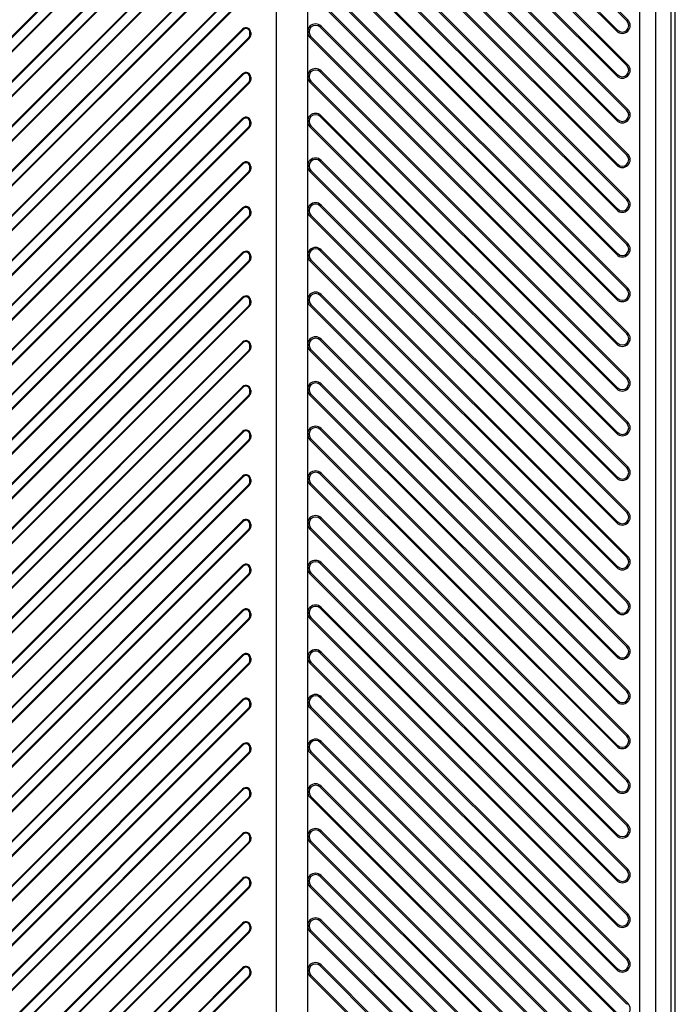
# Model space of a CAD drawing. Header units: millimetres. Extents: x 0 to 559, y 0 to 432.
# Tile 16 of 30: x 285 to 295, y 83 to 99. Entities that reach past the tile are written whole.
import ezdxf

# ---------------------------------------------------------------- set-up
doc = ezdxf.new("R2010")
doc.units = ezdxf.units.MM
doc.header["$LTSCALE"] = 30.734
doc.layers.get('0').update_dxf_attribs({"linetype": 'CONTINUOUS'})

msp = doc.modelspace()

# ---------------------------------------------------------------- linework, layer by layer
at = {"color": 7, "linetype": 'CONTINUOUS'}
for p, q in [((295.2661, 61.4528), (295.2661, 185.2032)), ((295.3296, 61.4528), (295.3296, 185.2031)), ((294.7707, 57.9536), (294.7707, 180.4536)), ((295.0204, 57.9536), (295.0204, 180.4536)), ((289.5161, 67.3286), (289.5161, 117.2768)), ((289.0161, 116.7768), (289.0161, 67.3286)), ((294.564, 98.6875), (289.714, 103.5375)), ((289.7295, 103.553), (294.5795, 98.703)), ((289.5527, 103.3762), (294.4027, 98.5262)), ((289.5681, 103.3917), (294.4181, 98.5417)), ((294.564, 97.9804), (289.714, 102.8304)), ((289.7295, 102.8459), (294.5795, 97.9959)), ((289.5527, 102.6691), (294.4027, 97.8191)), ((289.5681, 102.6846), (294.4181, 97.8346)), ((271.938, 85.5435), (288.488, 102.0935)), ((288.4974, 102.0841), (271.9474, 85.5341)), ((294.564, 97.2733), (289.714, 102.1233)), ((289.7295, 102.1388), (294.5795, 97.2888)), ((272.0347, 85.4114), (288.5847, 101.9614)), ((272.0441, 85.402), (288.5941, 101.952)), ((289.5527, 101.962), (294.4027, 97.112)), ((289.5681, 101.9775), (294.4181, 97.1275)), ((294.564, 96.5662), (289.714, 101.4162)), ((289.7295, 101.4317), (294.5795, 96.5817)), ((271.938, 84.8363), (288.488, 101.3863)), ((288.4974, 101.377), (271.9474, 84.827)), ((272.0347, 84.7043), (288.5847, 101.2543)), ((289.5527, 101.2549), (294.4027, 96.4049)), ((289.5681, 101.2704), (294.4181, 96.4204)), ((272.0441, 84.6949), (288.5941, 101.2449)), ((271.938, 84.1292), (288.488, 100.6792)), ((288.4974, 100.6699), (271.9474, 84.1199)), ((294.564, 95.8591), (289.714, 100.7091)), ((289.7295, 100.7246), (294.5795, 95.8746)), ((272.0347, 83.9972), (288.5847, 100.5472)), ((272.0441, 83.9878), (288.5941, 100.5378)), ((289.5527, 100.5478), (294.4027, 95.6978)), ((289.5681, 100.5633), (294.4181, 95.7133)), ((294.564, 95.152), (289.714, 100.002)), ((289.7295, 100.0175), (294.5795, 95.1675)), ((271.938, 83.4221), (288.488, 99.9721)), ((288.4974, 99.9628), (271.9474, 83.4128)), ((289.5681, 99.8562), (294.4181, 95.0062)), ((272.0347, 83.2901), (288.5847, 99.8401)), ((272.0441, 83.2807), (288.5941, 99.8307)), ((289.5527, 99.8407), (294.4027, 94.9907)), ((271.938, 82.715), (288.488, 99.265)), ((288.4974, 99.2557), (271.9474, 82.7057)), ((294.564, 94.4449), (289.714, 99.2949)), ((289.7295, 99.3104), (294.5795, 94.4604)), ((272.0347, 82.583), (288.5847, 99.133)), ((272.0441, 82.5736), (288.5941, 99.1236)), ((289.5527, 99.1336), (294.4027, 94.2836)), ((289.5681, 99.1491), (294.4181, 94.2991)), ((289.714, 98.5878), (289.7295, 98.6033)), ((289.7295, 98.6033), (294.5795, 93.7533)), ((294.5795, 98.703), (294.564, 98.6875)), ((271.938, 82.0079), (288.488, 98.5579)), ((288.4974, 98.5486), (271.9474, 81.9986)), ((288.488, 98.5579), (288.4974, 98.5486)), ((288.6161, 98.5049), (288.6028, 98.5049)), ((288.6028, 98.4695), (288.6028, 98.5049)), ((288.6028, 98.4695), (288.6161, 98.4695)), ((288.6161, 98.5049), (288.6161, 98.4695)), ((289.5527, 98.4265), (289.5681, 98.442)), ((289.5681, 98.442), (294.4181, 93.592)), ((294.564, 93.7378), (289.714, 98.5878)), ((294.4181, 98.5417), (294.4027, 98.5262)), ((272.0347, 81.8759), (288.5847, 98.4259)), ((272.0441, 81.8665), (288.5941, 98.4165)), ((288.5847, 98.4259), (288.5941, 98.4165)), ((289.5527, 98.4265), (294.4027, 93.5765)), ((294.5795, 97.9959), (294.564, 97.9804)), ((271.938, 81.3008), (288.488, 97.8508)), ((288.4974, 97.8415), (271.9474, 81.2915)), ((288.488, 97.8508), (288.4974, 97.8415)), ((289.714, 97.8807), (289.7295, 97.8962)), ((294.564, 93.0307), (289.714, 97.8807)), ((289.7295, 97.8962), (294.5795, 93.0462)), ((294.4181, 97.8346), (294.4027, 97.8191)), ((272.0347, 81.1687), (288.5847, 97.7187)), ((272.0441, 81.1594), (288.5941, 97.7094)), ((288.5847, 97.7187), (288.5941, 97.7094)), ((288.6161, 97.7978), (288.6028, 97.7978)), ((288.6028, 97.7624), (288.6028, 97.7978)), ((288.6028, 97.7624), (288.6161, 97.7624)), ((288.6161, 97.7978), (288.6161, 97.7624)), ((289.5527, 97.7194), (289.5681, 97.7349)), ((289.5527, 97.7194), (294.4027, 92.8694)), ((289.5681, 97.7349), (294.4181, 92.8849)), ((294.5795, 97.2888), (294.564, 97.2733)), ((271.938, 80.5937), (288.488, 97.1437)), ((288.4974, 97.1344), (271.9474, 80.5844)), ((288.488, 97.1437), (288.4974, 97.1344)), ((288.6161, 97.0907), (288.6028, 97.0907)), ((288.6028, 97.0553), (288.6028, 97.0907)), ((288.6028, 97.0553), (288.6161, 97.0553)), ((288.6161, 97.0907), (288.6161, 97.0553)), ((289.714, 97.1736), (289.7295, 97.1891)), ((294.564, 92.3236), (289.714, 97.1736)), ((289.7295, 97.1891), (294.5795, 92.3391)), ((294.4181, 97.1275), (294.4027, 97.112)), ((272.0347, 80.4616), (288.5847, 97.0116)), ((272.0441, 80.4523), (288.5941, 97.0023)), ((288.5847, 97.0116), (288.5941, 97.0023)), ((289.5527, 97.0123), (289.5681, 97.0277)), ((289.5527, 97.0123), (294.4027, 92.1623)), ((289.5681, 97.0277), (294.4181, 92.1777)), ((294.5795, 96.5817), (294.564, 96.5662)), ((271.938, 79.8866), (288.488, 96.4366)), ((288.4974, 96.4272), (271.9474, 79.8772)), ((288.488, 96.4366), (288.4974, 96.4272)), ((289.714, 96.4665), (289.7295, 96.4819)), ((294.564, 91.6165), (289.714, 96.4665)), ((289.7295, 96.4819), (294.5795, 91.6319)), ((294.4181, 96.4204), (294.4027, 96.4049)), ((272.0347, 79.7545), (288.5847, 96.3045)), ((272.0441, 79.7452), (288.5941, 96.2952)), ((288.5847, 96.3045), (288.5941, 96.2952)), ((288.6161, 96.3836), (288.6028, 96.3836)), ((288.6028, 96.3482), (288.6028, 96.3836)), ((288.6028, 96.3482), (288.6161, 96.3482)), ((288.6161, 96.3836), (288.6161, 96.3482)), ((289.5527, 96.3052), (289.5681, 96.3206)), ((289.5527, 96.3052), (294.4027, 91.4552)), ((289.5681, 96.3206), (294.4181, 91.4706)), ((294.5795, 95.8746), (294.564, 95.8591)), ((271.938, 79.1795), (288.488, 95.7295)), ((288.4974, 95.7201), (271.9474, 79.1701)), ((288.488, 95.7295), (288.4974, 95.7201)), ((288.6161, 95.6765), (288.6028, 95.6765)), ((288.6028, 95.6411), (288.6028, 95.6765)), ((288.6028, 95.6411), (288.6161, 95.6411)), ((288.6161, 95.6765), (288.6161, 95.6411)), ((289.714, 95.7594), (289.7295, 95.7748)), ((294.564, 90.9094), (289.714, 95.7594)), ((289.7295, 95.7748), (294.5795, 90.9248)), ((294.4181, 95.7133), (294.4027, 95.6978)), ((272.0347, 79.0474), (288.5847, 95.5974)), ((272.0441, 79.0381), (288.5941, 95.5881)), ((288.5847, 95.5974), (288.5941, 95.5881)), ((289.5527, 95.5981), (289.5681, 95.6135)), ((289.5527, 95.5981), (294.4027, 90.7481)), ((289.5681, 95.6135), (294.4181, 90.7635)), ((271.938, 78.4724), (288.488, 95.0224)), ((288.488, 95.0224), (288.4974, 95.013)), ((289.714, 95.0523), (289.7295, 95.0677)), ((294.564, 90.2023), (289.714, 95.0523)), ((289.7295, 95.0677), (294.5795, 90.2177)), ((294.5795, 95.1675), (294.564, 95.152)), ((288.4974, 95.013), (271.9474, 78.463)), ((272.0347, 78.3403), (288.5847, 94.8903)), ((272.0441, 78.331), (288.5941, 94.881)), ((288.5847, 94.8903), (288.5941, 94.881)), ((288.6161, 94.9694), (288.6028, 94.9694)), ((288.6028, 94.934), (288.6028, 94.9694)), ((288.6028, 94.934), (288.6161, 94.934)), ((288.6161, 94.9694), (288.6161, 94.934)), ((289.5527, 94.891), (289.5681, 94.9064)), ((289.5527, 94.891), (294.4027, 90.041)), ((289.5681, 94.9064), (294.4181, 90.0564)), ((294.4181, 95.0062), (294.4027, 94.9907)), ((294.5795, 94.4604), (294.564, 94.4449)), ((271.938, 77.7653), (288.488, 94.3153)), ((288.4974, 94.3059), (271.9474, 77.7559)), ((288.488, 94.3153), (288.4974, 94.3059)), ((288.6161, 94.2622), (288.6028, 94.2622)), ((288.6028, 94.2269), (288.6028, 94.2622)), ((288.6161, 94.2622), (288.6161, 94.2269)), ((289.714, 94.3452), (289.7295, 94.3606)), ((294.564, 89.4952), (289.714, 94.3452)), ((289.7295, 94.3606), (294.5795, 89.5106)), ((294.4181, 94.2991), (294.4027, 94.2836)), ((272.0347, 77.6332), (288.5847, 94.1832)), ((272.0441, 77.6239), (288.5941, 94.1739)), ((288.5847, 94.1832), (288.5941, 94.1739)), ((288.6028, 94.2269), (288.6161, 94.2269)), ((289.5527, 94.1839), (289.5681, 94.1993)), ((289.5527, 94.1839), (294.4027, 89.3339)), ((289.5681, 94.1993), (294.4181, 89.3493)), ((289.714, 93.6381), (289.7295, 93.6535)), ((294.564, 88.7881), (289.714, 93.6381)), ((289.7295, 93.6535), (294.5795, 88.8035)), ((294.5795, 93.7533), (294.564, 93.7378)), ((271.938, 77.0582), (288.488, 93.6082)), ((288.4974, 93.5988), (271.9474, 77.0488)), ((272.0347, 76.9261), (288.5847, 93.4761)), ((272.0441, 76.9168), (288.5941, 93.4668)), ((288.488, 93.6082), (288.4974, 93.5988)), ((288.5847, 93.4761), (288.5941, 93.4668)), ((288.6161, 93.5551), (288.6028, 93.5551)), ((288.6028, 93.5198), (288.6028, 93.5551)), ((288.6028, 93.5198), (288.6161, 93.5198)), ((288.6161, 93.5551), (288.6161, 93.5198)), ((289.5527, 93.4767), (289.5681, 93.4922)), ((289.5527, 93.4767), (294.4027, 88.6267)), ((289.5681, 93.4922), (294.4181, 88.6422)), ((294.4181, 93.592), (294.4027, 93.5765)), ((294.5795, 93.0462), (294.564, 93.0307)), ((271.938, 76.3511), (288.488, 92.9011)), ((288.4974, 92.8917), (271.9474, 76.3417)), ((288.488, 92.9011), (288.4974, 92.8917)), ((288.6161, 92.848), (288.6028, 92.848)), ((288.6028, 92.8127), (288.6028, 92.848)), ((288.6161, 92.848), (288.6161, 92.8127)), ((289.714, 92.9309), (289.7295, 92.9464)), ((294.564, 88.0809), (289.714, 92.9309)), ((289.7295, 92.9464), (294.5795, 88.0964)), ((294.4181, 92.8849), (294.4027, 92.8694)), ((272.0347, 76.219), (288.5847, 92.769)), ((272.0441, 76.2096), (288.5941, 92.7596)), ((288.5847, 92.769), (288.5941, 92.7596)), ((288.6028, 92.8127), (288.6161, 92.8127)), ((289.5527, 92.7696), (289.5681, 92.7851)), ((289.5527, 92.7696), (294.4027, 87.9196)), ((289.5681, 92.7851), (294.4181, 87.9351)), ((289.714, 92.2238), (289.7295, 92.2393)), ((294.564, 87.3738), (289.714, 92.2238)), ((289.7295, 92.2393), (294.5795, 87.3893)), ((294.5795, 92.3391), (294.564, 92.3236)), ((271.938, 75.644), (288.488, 92.194)), ((288.4974, 92.1846), (271.9474, 75.6346)), ((272.0347, 75.5119), (288.5847, 92.0619)), ((288.488, 92.194), (288.4974, 92.1846)), ((288.5847, 92.0619), (288.5941, 92.0525)), ((288.6161, 92.1409), (288.6028, 92.1409)), ((288.6028, 92.1056), (288.6028, 92.1409)), ((288.6028, 92.1056), (288.6161, 92.1056)), ((288.6161, 92.1409), (288.6161, 92.1056)), ((289.5527, 92.0625), (289.5681, 92.078)), ((289.5527, 92.0625), (294.4027, 87.2125)), ((289.5681, 92.078), (294.4181, 87.228)), ((294.4181, 92.1777), (294.4027, 92.1623)), ((272.0441, 75.5025), (288.5941, 92.0525)), ((294.5795, 91.6319), (294.564, 91.6165)), ((271.938, 74.9369), (288.488, 91.4869)), ((288.4974, 91.4775), (271.9474, 74.9275)), ((288.488, 91.4869), (288.4974, 91.4775)), ((288.6161, 91.4338), (288.6028, 91.4338)), ((288.6028, 91.3985), (288.6028, 91.4338)), ((288.6161, 91.4338), (288.6161, 91.3985)), ((289.714, 91.5167), (289.7295, 91.5322)), ((294.564, 86.6667), (289.714, 91.5167)), ((289.7295, 91.5322), (294.5795, 86.6822)), ((294.4181, 91.4706), (294.4027, 91.4552)), ((272.0347, 74.8048), (288.5847, 91.3548)), ((272.0441, 74.7954), (288.5941, 91.3454)), ((288.5847, 91.3548), (288.5941, 91.3454)), ((288.6028, 91.3985), (288.6161, 91.3985)), ((289.5527, 91.3554), (289.5681, 91.3709)), ((289.5527, 91.3554), (294.4027, 86.5054)), ((289.5681, 91.3709), (294.4181, 86.5209)), ((289.714, 90.8096), (289.7295, 90.8251)), ((294.564, 85.9596), (289.714, 90.8096)), ((289.7295, 90.8251), (294.5795, 85.9751)), ((294.5795, 90.9248), (294.564, 90.9094)), ((271.938, 74.2297), (288.488, 90.7797)), ((288.4974, 90.7704), (271.9474, 74.2204)), ((288.488, 90.7797), (288.4974, 90.7704)), ((288.6161, 90.7267), (288.6028, 90.7267)), ((288.6028, 90.6914), (288.6028, 90.7267)), ((288.6028, 90.6914), (288.6161, 90.6914)), ((288.6161, 90.7267), (288.6161, 90.6914)), ((289.5527, 90.6483), (289.5681, 90.6638)), ((289.5681, 90.6638), (294.4181, 85.8138)), ((294.4181, 90.7635), (294.4027, 90.7481)), ((272.0347, 74.0977), (288.5847, 90.6477)), ((272.0441, 74.0883), (288.5941, 90.6383)), ((288.5847, 90.6477), (288.5941, 90.6383)), ((289.5527, 90.6483), (294.4027, 85.7983)), ((294.5795, 90.2177), (294.564, 90.2023)), ((271.938, 73.5226), (288.488, 90.0726)), ((288.4974, 90.0633), (271.9474, 73.5133)), ((288.488, 90.0726), (288.4974, 90.0633)), ((289.714, 90.1025), (289.7295, 90.118)), ((294.564, 85.2525), (289.714, 90.1025)), ((289.7295, 90.118), (294.5795, 85.268)), ((294.4181, 90.0564), (294.4027, 90.041)), ((272.0347, 73.3906), (288.5847, 89.9406)), ((272.0441, 73.3812), (288.5941, 89.9312)), ((288.5847, 89.9406), (288.5941, 89.9312)), ((288.6161, 90.0196), (288.6028, 90.0196)), ((288.6028, 89.9843), (288.6028, 90.0196)), ((288.6028, 89.9843), (288.6161, 89.9843)), ((288.6161, 90.0196), (288.6161, 89.9843)), ((289.5527, 89.9412), (289.5681, 89.9567)), ((289.5527, 89.9412), (294.4027, 85.0912)), ((289.5681, 89.9567), (294.4181, 85.1067)), ((289.714, 89.3954), (289.7295, 89.4109)), ((289.7295, 89.4109), (294.5795, 84.5609)), ((294.5795, 89.5106), (294.564, 89.4952)), ((271.938, 72.8155), (288.488, 89.3655)), ((288.4974, 89.3562), (271.9474, 72.8062)), ((288.488, 89.3655), (288.4974, 89.3562)), ((288.6161, 89.3125), (288.6028, 89.3125)), ((288.6028, 89.2771), (288.6028, 89.3125)), ((288.6028, 89.2771), (288.6161, 89.2771)), ((288.6161, 89.3125), (288.6161, 89.2771)), ((294.564, 84.5454), (289.714, 89.3954)), ((294.4181, 89.3493), (294.4027, 89.3339)), ((272.0347, 72.6835), (288.5847, 89.2335)), ((272.0441, 72.6741), (288.5941, 89.2241)), ((288.5847, 89.2335), (288.5941, 89.2241)), ((289.5527, 89.2341), (289.5681, 89.2496)), ((289.5527, 89.2341), (294.4027, 84.3841)), ((289.5681, 89.2496), (294.4181, 84.3996)), ((294.5795, 88.8035), (294.564, 88.7881)), ((271.938, 72.1084), (288.488, 88.6584)), ((288.4974, 88.6491), (271.9474, 72.0991)), ((288.488, 88.6584), (288.4974, 88.6491)), ((289.714, 88.6883), (289.7295, 88.7038)), ((294.564, 83.8383), (289.714, 88.6883)), ((289.7295, 88.7038), (294.5795, 83.8538)), ((294.4181, 88.6422), (294.4027, 88.6267)), ((272.0347, 71.9764), (288.5847, 88.5264)), ((272.0441, 71.967), (288.5941, 88.517)), ((288.5847, 88.5264), (288.5941, 88.517)), ((288.6161, 88.6054), (288.6028, 88.6054)), ((288.6028, 88.57), (288.6028, 88.6054)), ((288.6028, 88.57), (288.6161, 88.57)), ((288.6161, 88.6054), (288.6161, 88.57)), ((289.5527, 88.527), (289.5681, 88.5425)), ((289.5527, 88.527), (294.4027, 83.677)), ((289.5681, 88.5425), (294.4181, 83.6925)), ((294.5795, 88.0964), (294.564, 88.0809)), ((271.938, 71.4013), (288.488, 87.9513)), ((288.4974, 87.942), (271.9474, 71.392)), ((288.488, 87.9513), (288.4974, 87.942)), ((288.6161, 87.8983), (288.6028, 87.8983)), ((288.6028, 87.8629), (288.6028, 87.8983)), ((288.6028, 87.8629), (288.6161, 87.8629)), ((288.6161, 87.8983), (288.6161, 87.8629)), ((289.714, 87.9812), (289.7295, 87.9967)), ((294.564, 83.1312), (289.714, 87.9812)), ((289.7295, 87.9967), (294.5795, 83.1467)), ((294.4181, 87.9351), (294.4027, 87.9196)), ((272.0347, 71.2692), (288.5847, 87.8192)), ((272.0441, 71.2599), (288.5941, 87.8099)), ((288.5847, 87.8192), (288.5941, 87.8099)), ((289.5527, 87.8199), (289.5681, 87.8354)), ((289.5527, 87.8199), (294.4027, 82.9699)), ((289.5681, 87.8354), (294.4181, 82.9854)), ((294.5795, 87.3893), (294.564, 87.3738)), ((271.938, 70.6942), (288.488, 87.2442)), ((288.4974, 87.2349), (271.9474, 70.6849)), ((288.488, 87.2442), (288.4974, 87.2349)), ((289.714, 87.2741), (289.7295, 87.2896)), ((294.564, 82.4241), (289.714, 87.2741)), ((289.7295, 87.2896), (294.5795, 82.4396)), ((294.4181, 87.228), (294.4027, 87.2125)), ((272.0347, 70.5621), (288.5847, 87.1121)), ((272.0441, 70.5528), (288.5941, 87.1028)), ((288.5847, 87.1121), (288.5941, 87.1028)), ((288.6161, 87.1912), (288.6028, 87.1912)), ((288.6028, 87.1558), (288.6028, 87.1912)), ((288.6028, 87.1558), (288.6161, 87.1558)), ((288.6161, 87.1912), (288.6161, 87.1558)), ((289.5527, 87.1128), (289.5681, 87.1282)), ((289.5527, 87.1128), (294.4027, 82.2628)), ((289.5681, 87.1282), (294.4181, 82.2782)), ((294.5795, 86.6822), (294.564, 86.6667)), ((271.938, 69.9871), (288.488, 86.5371)), ((288.4974, 86.5278), (271.9474, 69.9778)), ((288.488, 86.5371), (288.4974, 86.5278)), ((288.6161, 86.4841), (288.6028, 86.4841)), ((288.6028, 86.4487), (288.6028, 86.4841)), ((288.6028, 86.4487), (288.6161, 86.4487)), ((288.6161, 86.4841), (288.6161, 86.4487)), ((289.714, 86.567), (289.7295, 86.5825)), ((294.564, 81.717), (289.714, 86.567)), ((289.7295, 86.5825), (294.5795, 81.7325)), ((294.4181, 86.5209), (294.4027, 86.5054)), ((272.0347, 69.855), (288.5847, 86.405)), ((272.0441, 69.8457), (288.5941, 86.3957)), ((288.5847, 86.405), (288.5941, 86.3957)), ((289.5527, 86.4057), (289.5681, 86.4211)), ((289.5527, 86.4057), (294.4027, 81.5557)), ((289.5681, 86.4211), (294.4181, 81.5711)), ((271.938, 69.28), (288.488, 85.83)), ((288.488, 85.83), (288.4974, 85.8206)), ((289.714, 85.8599), (289.7295, 85.8753)), ((294.564, 81.0099), (289.714, 85.8599)), ((289.7295, 85.8753), (294.5795, 81.0253)), ((294.5795, 85.9751), (294.564, 85.9596)), ((288.4974, 85.8206), (271.9474, 69.2706)), ((272.0347, 69.1479), (288.5847, 85.6979)), ((272.0441, 69.1386), (288.5941, 85.6886)), ((288.5847, 85.6979), (288.5941, 85.6886)), ((288.6161, 85.777), (288.6028, 85.777)), ((288.6028, 85.7416), (288.6028, 85.777)), ((288.6028, 85.7416), (288.6161, 85.7416)), ((288.6161, 85.777), (288.6161, 85.7416)), ((289.5527, 85.6986), (289.5681, 85.714)), ((289.5527, 85.6986), (294.4027, 80.8486)), ((289.5681, 85.714), (294.4181, 80.864)), ((294.4181, 85.8138), (294.4027, 85.7983)), ((294.5795, 85.268), (294.564, 85.2525)), ((271.938, 68.5729), (288.488, 85.1229)), ((288.4974, 85.1135), (271.9474, 68.5635)), ((288.488, 85.1229), (288.4974, 85.1135)), ((288.6161, 85.0699), (288.6028, 85.0699)), ((288.6028, 85.0345), (288.6028, 85.0699)), ((288.6161, 85.0699), (288.6161, 85.0345)), ((289.714, 85.1528), (289.7295, 85.1682)), ((294.564, 80.3028), (289.714, 85.1528)), ((289.7295, 85.1682), (294.5795, 80.3182)), ((294.4181, 85.1067), (294.4027, 85.0912)), ((272.0347, 68.4408), (288.5847, 84.9908)), ((272.0441, 68.4315), (288.5941, 84.9815)), ((288.5847, 84.9908), (288.5941, 84.9815)), ((288.6028, 85.0345), (288.6161, 85.0345)), ((289.5527, 84.9915), (289.5681, 85.0069)), ((289.5527, 84.9915), (294.4027, 80.1415)), ((289.5681, 85.0069), (294.4181, 80.1569)), ((289.714, 84.4457), (289.7295, 84.4611)), ((294.564, 79.5957), (289.714, 84.4457)), ((289.7295, 84.4611), (294.5795, 79.6111)), ((294.5795, 84.5609), (294.564, 84.5454)), ((271.938, 67.8658), (288.488, 84.4158)), ((288.4974, 84.4064), (271.9474, 67.8564)), ((272.0347, 67.7337), (288.5847, 84.2837)), ((272.0441, 67.7244), (288.5941, 84.2744)), ((288.488, 84.4158), (288.4974, 84.4064)), ((288.5847, 84.2837), (288.5941, 84.2744)), ((288.6161, 84.3628), (288.6028, 84.3628)), ((288.6028, 84.3628), (288.6028, 84.3274)), ((288.6028, 84.3274), (288.6161, 84.3274)), ((288.6161, 84.3628), (288.6161, 84.3274)), ((289.5527, 84.2844), (289.5681, 84.2998)), ((289.5527, 84.2844), (294.4027, 79.4344)), ((289.5681, 84.2998), (294.4181, 79.4498)), ((294.4181, 84.3996), (294.4027, 84.3841)), ((294.5795, 83.8538), (294.564, 83.8383)), ((271.941, 67.1616), (288.488, 83.7087)), ((288.4974, 83.6993), (271.9503, 67.1523)), ((288.488, 83.7087), (288.4974, 83.6993)), ((288.6161, 83.6556), (288.6028, 83.6556)), ((288.6028, 83.6556), (288.6028, 83.6203)), ((288.6161, 83.6556), (288.6161, 83.6203)), ((289.714, 83.7386), (289.7295, 83.754)), ((294.564, 78.8886), (289.714, 83.7386)), ((289.7295, 83.754), (294.5795, 78.904)), ((294.4181, 83.6925), (294.4027, 83.677)), ((272.0387, 67.0305), (288.5847, 83.5766)), ((272.048, 67.0212), (288.5941, 83.5673)), ((288.5847, 83.5766), (288.5941, 83.5673)), ((288.6028, 83.6203), (288.6161, 83.6203)), ((289.5527, 83.5772), (289.5681, 83.5927)), ((289.5527, 83.5772), (294.4027, 78.7272)), ((289.5681, 83.5927), (294.4181, 78.7427)), ((294.5795, 83.1467), (294.564, 83.1312))]:
    msp.add_line(p, q, dxfattribs=at)
for centre, radius, start, end in [((289.6411, 98.5149), 0.125, 45, 225), ((289.6411, 98.5149), 0.1031, 45, 225), ((294.4911, 98.6146), 0.125, 225, 45), ((294.4911, 98.6146), 0.1031, 225, 45), ((288.5411, 98.5049), 0.075, 0, 135), ((288.5411, 98.5049), 0.0618, 0, 135), ((288.5411, 98.4695), 0.0618, 315, 360), ((288.5411, 98.4695), 0.075, 315, 360), ((294.4911, 97.9075), 0.125, 225, 45), ((294.4911, 97.9075), 0.1031, 225, 45), ((288.5411, 97.7978), 0.075, 0, 135), ((288.5411, 97.7978), 0.0618, 0, 135), ((289.6411, 97.8078), 0.125, 45, 225), ((289.6411, 97.8078), 0.1031, 45, 225), ((288.5411, 97.7624), 0.0618, 315, 360), ((288.5411, 97.7624), 0.075, 315, 360), ((289.6411, 97.1007), 0.125, 45, 225), ((289.6411, 97.1007), 0.1031, 45, 225), ((294.4911, 97.2004), 0.125, 225, 45), ((294.4911, 97.2004), 0.1031, 225, 45), ((288.5411, 97.0907), 0.075, 0, 135), ((288.5411, 97.0907), 0.0618, 0, 135), ((288.5411, 97.0553), 0.0618, 315, 360), ((288.5411, 97.0553), 0.075, 315, 360), ((294.4911, 96.4933), 0.125, 225, 45), ((288.5411, 96.3836), 0.075, 0, 135), ((288.5411, 96.3836), 0.0618, 0, 135), ((289.6411, 96.3936), 0.125, 45, 225), ((289.6411, 96.3936), 0.1031, 45, 225), ((294.4911, 96.4933), 0.1031, 225, 45), ((288.5411, 96.3482), 0.0618, 315, 360), ((288.5411, 96.3482), 0.075, 315, 360), ((289.6411, 95.6865), 0.125, 45, 225), ((294.4911, 95.7862), 0.125, 225, 45), ((294.4911, 95.7862), 0.1031, 225, 45), ((288.5411, 95.6765), 0.075, 0, 135), ((288.5411, 95.6765), 0.0618, 0, 135), ((288.5411, 95.6411), 0.0618, 315, 360), ((288.5411, 95.6411), 0.075, 315, 360), ((289.6411, 95.6865), 0.1031, 45, 225), ((288.5411, 94.9694), 0.075, 0, 135), ((288.5411, 94.9694), 0.0618, 0, 135), ((289.6411, 94.9793), 0.125, 45, 225), ((289.6411, 94.9793), 0.1031, 45, 225), ((294.4911, 95.0791), 0.125, 225, 45), ((294.4911, 95.0791), 0.1031, 225, 45), ((288.5411, 94.934), 0.0618, 315, 360), ((288.5411, 94.934), 0.075, 315, 360), ((289.6411, 94.2722), 0.125, 45, 225), ((294.4911, 94.372), 0.125, 225, 45), ((294.4911, 94.372), 0.1031, 225, 45), ((288.5411, 94.2622), 0.075, 0, 135), ((288.5411, 94.2622), 0.0618, 0, 135), ((289.6411, 94.2722), 0.1031, 45, 225), ((288.5411, 94.2269), 0.0618, 315, 360), ((288.5411, 94.2269), 0.075, 315, 360), ((288.5411, 93.5551), 0.075, 0, 135), ((288.5411, 93.5551), 0.0618, 0, 135), ((289.6411, 93.5651), 0.125, 45, 225), ((289.6411, 93.5651), 0.1031, 45, 225), ((294.4911, 93.6649), 0.125, 225, 45), ((294.4911, 93.6649), 0.1031, 225, 45), ((288.5411, 93.5198), 0.0618, 315, 360), ((288.5411, 93.5198), 0.075, 315, 360), ((294.4911, 92.9578), 0.125, 225, 45), ((294.4911, 92.9578), 0.1031, 225, 45), ((288.5411, 92.848), 0.075, 0, 135), ((288.5411, 92.848), 0.0618, 0, 135), ((289.6411, 92.858), 0.125, 45, 225), ((289.6411, 92.858), 0.1031, 45, 225), ((288.5411, 92.8127), 0.0618, 315, 360), ((288.5411, 92.8127), 0.075, 315, 360), ((288.5411, 92.1409), 0.075, 0, 135), ((289.6411, 92.1509), 0.125, 45, 225), ((289.6411, 92.1509), 0.1031, 45, 225), ((294.4911, 92.2507), 0.125, 225, 45), ((294.4911, 92.2507), 0.1031, 225, 45), ((288.5411, 92.1409), 0.0618, 0, 135), ((288.5411, 92.1056), 0.0618, 315, 360), ((288.5411, 92.1056), 0.075, 315, 360), ((294.4911, 91.5436), 0.125, 225, 45), ((294.4911, 91.5436), 0.1031, 225, 45), ((288.5411, 91.4338), 0.075, 0, 135), ((288.5411, 91.4338), 0.0618, 0, 135), ((289.6411, 91.4438), 0.125, 45, 225), ((289.6411, 91.4438), 0.1031, 45, 225), ((288.5411, 91.3985), 0.0618, 315, 360), ((288.5411, 91.3985), 0.075, 315, 360), ((289.6411, 90.7367), 0.125, 45, 225), ((289.6411, 90.7367), 0.1031, 45, 225), ((294.4911, 90.8365), 0.125, 225, 45), ((294.4911, 90.8365), 0.1031, 225, 45), ((288.5411, 90.7267), 0.075, 0, 135), ((288.5411, 90.7267), 0.0618, 0, 135), ((288.5411, 90.6914), 0.0618, 315, 360), ((288.5411, 90.6914), 0.075, 315, 360), ((294.4911, 90.1293), 0.125, 225, 45), ((294.4911, 90.1293), 0.1031, 225, 45), ((288.5411, 90.0196), 0.075, 0, 135), ((288.5411, 90.0196), 0.0618, 0, 135), ((289.6411, 90.0296), 0.125, 45, 225), ((289.6411, 90.0296), 0.1031, 45, 225), ((288.5411, 89.9843), 0.0618, 315, 360), ((288.5411, 89.9843), 0.075, 315, 360), ((289.6411, 89.3225), 0.125, 45, 225), ((289.6411, 89.3225), 0.1031, 45, 225), ((294.4911, 89.4222), 0.125, 225, 45), ((294.4911, 89.4222), 0.1031, 225, 45), ((288.5411, 89.3125), 0.075, 0, 135), ((288.5411, 89.3125), 0.0618, 0, 135), ((288.5411, 89.2771), 0.0618, 315, 360), ((288.5411, 89.2771), 0.075, 315, 360), ((294.4911, 88.7151), 0.125, 225, 45), ((294.4911, 88.7151), 0.1031, 225, 45), ((288.5411, 88.6054), 0.075, 0, 135), ((288.5411, 88.6054), 0.0618, 0, 135), ((289.6411, 88.6154), 0.125, 45, 225), ((289.6411, 88.6154), 0.1031, 45, 225), ((288.5411, 88.57), 0.0618, 315, 360), ((288.5411, 88.57), 0.075, 315, 360), ((289.6411, 87.9083), 0.125, 45, 225), ((289.6411, 87.9083), 0.1031, 45, 225), ((294.4911, 88.008), 0.125, 225, 45), ((294.4911, 88.008), 0.1031, 225, 45), ((288.5411, 87.8983), 0.075, 0, 135), ((288.5411, 87.8983), 0.0618, 0, 135), ((288.5411, 87.8629), 0.0618, 315, 360), ((288.5411, 87.8629), 0.075, 315, 360), ((294.4911, 87.3009), 0.125, 225, 45), ((288.5411, 87.1912), 0.075, 0, 135), ((288.5411, 87.1912), 0.0618, 0, 135), ((289.6411, 87.2012), 0.125, 45, 225), ((289.6411, 87.2012), 0.1031, 45, 225), ((294.4911, 87.3009), 0.1031, 225, 45), ((288.5411, 87.1558), 0.0618, 315, 360), ((288.5411, 87.1558), 0.075, 315, 360), ((289.6411, 86.4941), 0.125, 45, 225), ((294.4911, 86.5938), 0.125, 225, 45), ((294.4911, 86.5938), 0.1031, 225, 45), ((288.5411, 86.4841), 0.075, 0, 135), ((288.5411, 86.4841), 0.0618, 0, 135), ((288.5411, 86.4487), 0.0618, 315, 360), ((288.5411, 86.4487), 0.075, 315, 360), ((289.6411, 86.4941), 0.1031, 45, 225), ((288.5411, 85.777), 0.075, 0, 135), ((288.5411, 85.777), 0.0618, 0, 135), ((289.6411, 85.787), 0.125, 45, 225), ((289.6411, 85.787), 0.1031, 45, 225), ((294.4911, 85.8867), 0.125, 225, 45), ((294.4911, 85.8867), 0.1031, 225, 45), ((288.5411, 85.7416), 0.0618, 315, 360), ((288.5411, 85.7416), 0.075, 315, 360), ((289.6411, 85.0799), 0.125, 45, 225), ((294.4911, 85.1796), 0.125, 225, 45), ((294.4911, 85.1796), 0.1031, 225, 45), ((288.5411, 85.0699), 0.075, 0, 135), ((288.5411, 85.0699), 0.0618, 0, 135), ((289.6411, 85.0799), 0.1031, 45, 225), ((288.5411, 85.0345), 0.0618, 315, 360), ((288.5411, 85.0345), 0.075, 315, 360), ((288.5411, 84.3628), 0.075, 0, 135), ((288.5411, 84.3628), 0.0618, 0, 135), ((289.6411, 84.3727), 0.125, 45, 225), ((289.6411, 84.3727), 0.1031, 45, 225), ((294.4911, 84.4725), 0.125, 225, 45), ((294.4911, 84.4725), 0.1031, 225, 45), ((288.5411, 84.3274), 0.0618, 315, 360), ((288.5411, 84.3274), 0.075, 315, 360), ((294.4911, 83.7654), 0.125, 225, 45), ((294.4911, 83.7654), 0.1031, 225, 45), ((288.5411, 83.6556), 0.075, 0, 135), ((288.5411, 83.6556), 0.0618, 0, 135), ((289.6411, 83.6656), 0.125, 45, 225), ((289.6411, 83.6656), 0.1031, 45, 225), ((288.5411, 83.6203), 0.0618, 315, 360), ((288.5411, 83.6203), 0.075, 315, 360), ((294.4911, 83.0583), 0.125, 225, 45)]:
    msp.add_arc(centre, radius, start, end, dxfattribs=at)

doc.saveas('drawing.dxf')
